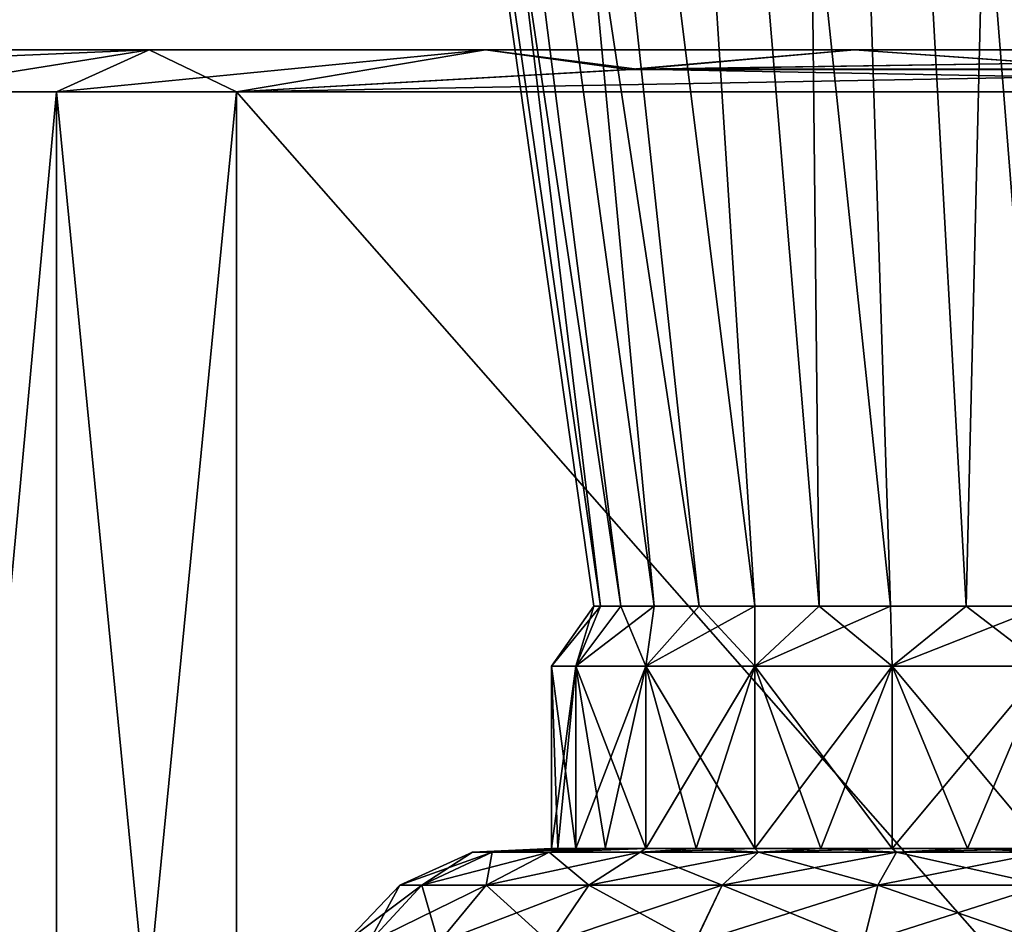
# Model space of a CAD drawing. Header units: millimetres. Extents: x -110 to 119, y -127 to 212.
# Tile 95 of 186: x -8.52 to -0.33, y 28.72 to 36.25. Entities that reach past the tile are written whole.
import ezdxf

# ---------------------------------------------------------------- set-up
doc = ezdxf.new("R2010")
doc.units = ezdxf.units.MM
doc.header["$LTSCALE"] = 26.699852
for name, color, linetype in [('146', 7, 'CONTINUOUS'), ('147', 7, 'CONTINUOUS'), ('149', 7, 'CONTINUOUS'), ('151', 7, 'CONTINUOUS'), ('154', 7, 'CONTINUOUS'), ('157', 7, 'CONTINUOUS'), ('409', 7, 'CONTINUOUS'), ('410', 7, 'CONTINUOUS'), ('411', 7, 'CONTINUOUS'), ('420', 7, 'CONTINUOUS')]:
    doc.layers.add(name, color=color, linetype=linetype)

msp = doc.modelspace()

# ---------------------------------------------------------------- linework, layer by layer
at = {"layer": '146', "color": 7, "linetype": 'CONTINUOUS', "true_color": 0xa2afbf}
for points in [[(-12.7297, 36, 3.1381), (13.1109, 36), (-13.1109, 36), (-12.7297, 36, 3.1381)], [(-13.1109, 36), (13.1109, 36), (12.7297, 36, -3.1381), (-13.1109, 36)], [(-12.7297, 36, -3.1381), (-13.1109, 36), (12.7297, 36, -3.1381), (-12.7297, 36, -3.1381)], [(12.7297, 36, 3.1381), (13.1109, 36), (-12.7297, 36, 3.1381), (12.7297, 36, 3.1381)], [(-11.6091, 36, 6.0926), (12.7297, 36, 3.1381), (-12.7297, 36, 3.1381), (-11.6091, 36, 6.0926)], [(-11.6091, 36, -6.0926), (-12.7297, 36, -3.1381), (11.6091, 36, -6.0926), (-11.6091, 36, -6.0926)], [(11.6091, 36, -6.0926), (-12.7297, 36, -3.1381), (12.7297, 36, -3.1381), (11.6091, 36, -6.0926)], [(11.6091, 36, 6.0926), (12.7297, 36, 3.1381), (-11.6091, 36, 6.0926), (11.6091, 36, 6.0926)], [(-9.8139, 36, 8.6938), (11.6091, 36, 6.0926), (-11.6091, 36, 6.0926), (-9.8139, 36, 8.6938)], [(-9.8139, 36, -8.6938), (-11.6091, 36, -6.0926), (9.8139, 36, -8.6938), (-9.8139, 36, -8.6938)], [(9.8139, 36, -8.6938), (-11.6091, 36, -6.0926), (11.6091, 36, -6.0926), (9.8139, 36, -8.6938)], [(9.8139, 36, 8.6938), (11.6091, 36, 6.0926), (-9.8139, 36, 8.6938), (9.8139, 36, 8.6938)], [(-7.4473, 36, 10.7903), (9.8139, 36, 8.6938), (-9.8139, 36, 8.6938), (-7.4473, 36, 10.7903)], [(-7.4473, 36, -10.7903), (-9.8139, 36, -8.6938), (7.4473, 36, -10.7903), (-7.4473, 36, -10.7903)], [(7.4473, 36, -10.7903), (-9.8139, 36, -8.6938), (9.8139, 36, -8.6938), (7.4473, 36, -10.7903)], [(7.4473, 36, 10.7903), (9.8139, 36, 8.6938), (-7.4473, 36, 10.7903), (7.4473, 36, 10.7903)], [(-4.6492, 36, 12.2587), (7.4473, 36, 10.7903), (-7.4473, 36, 10.7903), (-4.6492, 36, 12.2587)], [(-4.6492, 36, -12.2587), (-7.4473, 36, -10.7903), (4.6492, 36, -12.2587), (-4.6492, 36, -12.2587)], [(4.6492, 36, -12.2587), (-7.4473, 36, -10.7903), (7.4473, 36, -10.7903), (4.6492, 36, -12.2587)], [(4.6492, 36, 12.2587), (7.4473, 36, 10.7903), (-4.6492, 36, 12.2587), (4.6492, 36, 12.2587)], [(-1.5809, 36, 13.0152), (4.6492, 36, 12.2587), (-4.6492, 36, 12.2587), (-1.5809, 36, 13.0152)], [(-1.5809, 36, -13.0152), (-4.6492, 36, -12.2587), (1.5809, 36, -13.0152), (-1.5809, 36, -13.0152)], [(1.5809, 36, -13.0152), (-4.6492, 36, -12.2587), (4.6492, 36, -12.2587), (1.5809, 36, -13.0152)], [(1.5809, 36, 13.0152), (4.6492, 36, 12.2587), (-1.5809, 36, 13.0152), (1.5809, 36, 13.0152)]]:
    msp.add_3dface(points, dxfattribs=at)
at = {"layer": '147', "color": 7, "linetype": 'CONTINUOUS', "true_color": 0xa2afbf}
for points in [[(-7.4473, 36, 10.7903), (-9.8139, 36, 8.6938), (-9.6293, 35.6504, 13.3215), (-7.4473, 36, 10.7903)], [(-8.2187, 35.6504, 14.2352), (-7.4473, 36, 10.7903), (-9.6293, 35.6504, 13.3215), (-8.2187, 35.6504, 14.2352)], [(-6.7221, 35.6504, 15), (-7.4473, 36, 10.7903), (-8.2187, 35.6504, 14.2352), (-6.7221, 35.6504, 15)], [(-4.6492, 36, 12.2587), (-7.4473, 36, 10.7903), (-6.7221, 35.6504, 15), (-4.6492, 36, 12.2587)], [(-3.4635, 35.8362, 15), (-4.6492, 36, 12.2587), (-6.7221, 35.6504, 15), (-3.4635, 35.8362, 15)], [(-1.5809, 36, 13.0152), (-4.6492, 36, 12.2587), (-3.4635, 35.8362, 15), (-1.5809, 36, 13.0152)], [(-0.0107, 35.8881, 15), (-1.5809, 36, 13.0152), (-3.4635, 35.8362, 15), (-0.0107, 35.8881, 15)], [(1.5809, 36, 13.0152), (-1.5809, 36, 13.0152), (-0.0107, 35.8881, 15), (1.5809, 36, 13.0152)]]:
    msp.add_3dface(points, dxfattribs=at)
at = {"layer": '149', "color": 7, "linetype": 'CONTINUOUS', "true_color": 0xa2afbf}
for points in [[(-9.8139, 36, -8.6938), (-7.4473, 36, -10.7903), (-11.2581, 35.8361, -10.5004), (-9.8139, 36, -8.6938)], [(-11.2581, 35.8361, -10.5004), (-7.4473, 36, -10.7903), (-9.6293, 35.6504, -13.3215), (-11.2581, 35.8361, -10.5004)], [(-9.6293, 35.6504, -13.3215), (-7.4473, 36, -10.7903), (-8.2187, 35.6504, -14.2352), (-9.6293, 35.6504, -13.3215)], [(-7.4473, 36, -10.7903), (-4.6492, 36, -12.2587), (-8.2187, 35.6504, -14.2352), (-7.4473, 36, -10.7903)], [(-8.2187, 35.6504, -14.2352), (-4.6492, 36, -12.2587), (-6.7221, 35.6504, -15), (-8.2187, 35.6504, -14.2352)], [(-6.7221, 35.6504, -15), (-4.6492, 36, -12.2587), (-3.3881, 35.8386, -15), (-6.7221, 35.6504, -15)], [(-4.6492, 36, -12.2587), (-1.5809, 36, -13.0152), (-3.3881, 35.8386, -15), (-4.6492, 36, -12.2587)], [(-3.3881, 35.8386, -15), (-1.5809, 36, -13.0152), (0, 35.8881, -15), (-3.3881, 35.8386, -15)], [(-1.5809, 36, -13.0152), (1.5809, 36, -13.0152), (0, 35.8881, -15), (-1.5809, 36, -13.0152)]]:
    msp.add_3dface(points, dxfattribs=at)
at = {"layer": '151', "color": 7, "linetype": 'CONTINUOUS', "true_color": 0xa2afbf}
for points in [[(-3.3881, 35.8386, -15), (0, 35.8881, -15), (3.3881, 35.8386, -15), (-3.3881, 35.8386, -15)], [(-6.7221, 35.6504, -15), (-3.3881, 35.8386, -15), (6.7221, 35.6504, -15), (-6.7221, 35.6504, -15)], [(-3.3881, 35.8386, -15), (3.3881, 35.8386, -15), (6.7221, 35.6504, -15), (-3.3881, 35.8386, -15)], [(-6.7221, 35.6504, -15), (6.7221, 35.6504, -15), (6.7221, 20.3496, -15), (-6.7221, 35.6504, -15)], [(-6.7221, 35.6504, -15), (6.7221, 20.3496, -15), (-6.7221, 20.3496, -15), (-6.7221, 35.6504, -15)]]:
    msp.add_3dface(points, dxfattribs=at)
at = {"layer": '154', "color": 7, "linetype": 'CONTINUOUS', "true_color": 0xa2afbf}
for points in [[(3.4638, 35.8362, 15), (-0.0107, 35.8881, 15), (-3.4635, 35.8362, 15), (3.4638, 35.8362, 15)], [(6.7221, 35.6504, 15), (3.4638, 35.8362, 15), (-6.7221, 35.6504, 15), (6.7221, 35.6504, 15)], [(3.4638, 35.8362, 15), (-3.4635, 35.8362, 15), (-6.7221, 35.6504, 15), (3.4638, 35.8362, 15)], [(6.7221, 35.6504, 15), (-6.7221, 35.6504, 15), (-6.7221, 20.3496, 15), (6.7221, 35.6504, 15)], [(6.7221, 35.6504, 15), (-6.7221, 20.3496, 15), (6.7221, 20.3496, 15), (6.7221, 35.6504, 15)]]:
    msp.add_3dface(points, dxfattribs=at)
at = {"layer": '157', "color": 7, "linetype": 'CONTINUOUS', "true_color": 0xa2afbf}
for points in [[(-8.2187, 35.6504, 14.2352), (-9.6293, 35.6504, 13.3215), (-8.2187, 20.3496, 14.2352), (-8.2187, 35.6504, 14.2352)], [(-9.6293, 35.6504, 13.3215), (-9.6293, 20.3496, 13.3215), (-8.2187, 20.3496, 14.2352), (-9.6293, 35.6504, 13.3215)], [(-9.6293, 35.6504, -13.3215), (-8.2187, 35.6504, -14.2352), (-9.6293, 20.3496, -13.3215), (-9.6293, 35.6504, -13.3215)], [(-8.2187, 35.6504, -14.2352), (-8.2187, 20.3496, -14.2352), (-9.6293, 20.3496, -13.3215), (-8.2187, 35.6504, -14.2352)], [(-6.7221, 35.6504, 15), (-8.2187, 35.6504, 14.2352), (-6.7221, 20.3496, 15), (-6.7221, 35.6504, 15)], [(-8.2187, 35.6504, 14.2352), (-8.2187, 20.3496, 14.2352), (-6.7221, 20.3496, 15), (-8.2187, 35.6504, 14.2352)], [(-8.2187, 35.6504, -14.2352), (-6.7221, 35.6504, -15), (-8.2187, 20.3496, -14.2352), (-8.2187, 35.6504, -14.2352)], [(-6.7221, 35.6504, -15), (-6.7221, 20.3496, -15), (-8.2187, 20.3496, -14.2352), (-6.7221, 35.6504, -15)]]:
    msp.add_3dface(points, dxfattribs=at)
at = {"layer": '409', "color": 7, "linetype": 'CONTINUOUS', "true_color": 0xa2afbf}
for points in [[(-7.605, 58.6, 44.9066), (-6.9889, 58.6, 42.8083), (-3.6932, 31.3718, 45.3496), (-7.605, 58.6, 44.9066)], [(-7.605, 58.6, 47.0934), (-7.605, 58.6, 44.9066), (-3.75, 31.3718, 46.0007), (-7.605, 58.6, 47.0934)], [(-3.75, 31.3718, 46.0007), (-7.605, 58.6, 44.9066), (-3.6932, 31.3718, 45.3496), (-3.75, 31.3718, 46.0007)], [(-6.9889, 58.6, 49.1917), (-7.605, 58.6, 47.0934), (-3.5238, 31.3718, 47.2828), (-6.9889, 58.6, 49.1917)], [(-3.5238, 31.3718, 47.2828), (-7.605, 58.6, 47.0934), (-3.6929, 31.3718, 46.6516), (-3.5238, 31.3718, 47.2828)], [(-3.6929, 31.3718, 46.6516), (-7.605, 58.6, 47.0934), (-3.75, 31.3718, 46.0007), (-3.6929, 31.3718, 46.6516)], [(-6.9889, 58.6, 42.8083), (-5.8066, 58.6, 40.9686), (-3.2479, 31.3718, 44.1255), (-6.9889, 58.6, 42.8083)], [(-3.6932, 31.3718, 45.3496), (-6.9889, 58.6, 42.8083), (-3.5241, 31.3718, 44.7181), (-3.6932, 31.3718, 45.3496)], [(-3.5241, 31.3718, 44.7181), (-6.9889, 58.6, 42.8083), (-3.2479, 31.3718, 44.1255), (-3.5241, 31.3718, 44.7181)], [(-5.8066, 58.6, 51.0314), (-6.9889, 58.6, 49.1917), (-2.8725, 31.3718, 48.4106), (-5.8066, 58.6, 51.0314)], [(-2.8725, 31.3718, 48.4106), (-6.9889, 58.6, 49.1917), (-3.2475, 31.3718, 47.8751), (-2.8725, 31.3718, 48.4106)], [(-3.2475, 31.3718, 47.8751), (-6.9889, 58.6, 49.1917), (-3.5238, 31.3718, 47.2828), (-3.2475, 31.3718, 47.8751)], [(-5.8066, 58.6, 40.9686), (-4.1539, 58.6, 39.5365), (-2.4105, 31.3718, 43.1274), (-5.8066, 58.6, 40.9686)], [(-3.2479, 31.3718, 44.1255), (-5.8066, 58.6, 40.9686), (-2.8729, 31.3718, 43.5898), (-3.2479, 31.3718, 44.1255)], [(-2.8729, 31.3718, 43.5898), (-5.8066, 58.6, 40.9686), (-2.4105, 31.3718, 43.1274), (-2.8729, 31.3718, 43.5898)], [(-4.1539, 58.6, 52.4635), (-5.8066, 58.6, 51.0314), (-2.4102, 31.3718, 48.8729), (-4.1539, 58.6, 52.4635)], [(-2.4102, 31.3718, 48.8729), (-5.8066, 58.6, 51.0314), (-2.8725, 31.3718, 48.4106), (-2.4102, 31.3718, 48.8729)], [(-4.1539, 58.6, 39.5365), (-2.1646, 58.6, 38.628), (-1.8749, 31.3718, 42.7523), (-4.1539, 58.6, 39.5365)], [(-2.4105, 31.3718, 43.1274), (-4.1539, 58.6, 39.5365), (-1.8749, 31.3718, 42.7523), (-2.4105, 31.3718, 43.1274)], [(-2.1646, 58.6, 53.372), (-4.1539, 58.6, 52.4635), (-1.2821, 31.3718, 49.524), (-2.1646, 58.6, 53.372)], [(-1.2821, 31.3718, 49.524), (-4.1539, 58.6, 52.4635), (-1.8746, 31.3718, 49.2478), (-1.2821, 31.3718, 49.524)], [(-1.8746, 31.3718, 49.2478), (-4.1539, 58.6, 52.4635), (-2.4102, 31.3718, 48.8729), (-1.8746, 31.3718, 49.2478)], [(0, 31.3718, 49.75), (0, 58.6, 53.6832), (-2.1646, 58.6, 53.372), (0, 31.3718, 49.75)], [(0, 31.3718, 49.75), (-2.1646, 58.6, 53.372), (-0.6509, 31.3718, 49.6931), (0, 31.3718, 49.75)], [(-2.1646, 58.6, 38.628), (0, 58.6, 38.3168), (-0.651, 31.3718, 42.3069), (-2.1646, 58.6, 38.628)], [(-1.8749, 31.3718, 42.7523), (-2.1646, 58.6, 38.628), (-1.2823, 31.3718, 42.4761), (-1.8749, 31.3718, 42.7523)], [(-1.2823, 31.3718, 42.4761), (-2.1646, 58.6, 38.628), (-0.651, 31.3718, 42.3069), (-1.2823, 31.3718, 42.4761)], [(-0.6509, 31.3718, 49.6931), (-2.1646, 58.6, 53.372), (-1.2821, 31.3718, 49.524), (-0.6509, 31.3718, 49.6931)], [(0, 58.6, 38.3168), (0, 31.3718, 42.25), (-0.651, 31.3718, 42.3069), (0, 58.6, 38.3168)]]:
    msp.add_3dface(points, dxfattribs=at)
at = {"layer": '410', "color": 7, "linetype": 'CONTINUOUS', "true_color": 0xa2afbf}
for points in [[(-3.75, 31.3718, 46.0007), (-3.6932, 31.3718, 45.3496), (-4.1, 30.8718, 46.0004), (-3.75, 31.3718, 46.0007)], [(-3.8991, 30.8718, 47.2676), (-3.75, 31.3718, 46.0007), (-4.1, 30.8718, 46.0004), (-3.8991, 30.8718, 47.2676)], [(-4.1, 30.8718, 46.0004), (-3.6932, 31.3718, 45.3496), (-3.8994, 30.8718, 44.7332), (-4.1, 30.8718, 46.0004)], [(-3.6932, 31.3718, 45.3496), (-3.5241, 31.3718, 44.7181), (-3.8994, 30.8718, 44.7332), (-3.6932, 31.3718, 45.3496)], [(-3.5241, 31.3718, 44.7181), (-3.2479, 31.3718, 44.1255), (-3.8994, 30.8718, 44.7332), (-3.5241, 31.3718, 44.7181)], [(-3.8994, 30.8718, 44.7332), (-3.2479, 31.3718, 44.1255), (-3.3169, 30.8718, 43.59), (-3.8994, 30.8718, 44.7332)], [(-3.5238, 31.3718, 47.2828), (-3.6929, 31.3718, 46.6516), (-3.8991, 30.8718, 47.2676), (-3.5238, 31.3718, 47.2828)], [(-3.3166, 30.8718, 48.4105), (-3.5238, 31.3718, 47.2828), (-3.8991, 30.8718, 47.2676), (-3.3166, 30.8718, 48.4105)], [(-3.6929, 31.3718, 46.6516), (-3.75, 31.3718, 46.0007), (-3.8991, 30.8718, 47.2676), (-3.6929, 31.3718, 46.6516)], [(-3.2475, 31.3718, 47.8751), (-3.5238, 31.3718, 47.2828), (-3.3166, 30.8718, 48.4105), (-3.2475, 31.3718, 47.8751)], [(-3.2479, 31.3718, 44.1255), (-2.8729, 31.3718, 43.5898), (-3.3169, 30.8718, 43.59), (-3.2479, 31.3718, 44.1255)], [(-2.8729, 31.3718, 43.5898), (-2.4105, 31.3718, 43.1274), (-3.3169, 30.8718, 43.59), (-2.8729, 31.3718, 43.5898)], [(-3.3169, 30.8718, 43.59), (-2.4105, 31.3718, 43.1274), (-2.4098, 30.8718, 42.6829), (-3.3169, 30.8718, 43.59)], [(-2.8725, 31.3718, 48.4106), (-3.2475, 31.3718, 47.8751), (-3.3166, 30.8718, 48.4105), (-2.8725, 31.3718, 48.4106)], [(-2.4094, 30.8718, 49.3173), (-2.8725, 31.3718, 48.4106), (-3.3166, 30.8718, 48.4105), (-2.4094, 30.8718, 49.3173)], [(-2.4102, 31.3718, 48.8729), (-2.8725, 31.3718, 48.4106), (-2.4094, 30.8718, 49.3173), (-2.4102, 31.3718, 48.8729)], [(-2.4105, 31.3718, 43.1274), (-1.8749, 31.3718, 42.7523), (-2.4098, 30.8718, 42.6829), (-2.4105, 31.3718, 43.1274)], [(-1.8746, 31.3718, 49.2478), (-2.4102, 31.3718, 48.8729), (-2.4094, 30.8718, 49.3173), (-1.8746, 31.3718, 49.2478)], [(-1.8749, 31.3718, 42.7523), (-1.2823, 31.3718, 42.4761), (-2.4098, 30.8718, 42.6829), (-1.8749, 31.3718, 42.7523)], [(-2.4098, 30.8718, 42.6829), (-1.2823, 31.3718, 42.4761), (-1.2668, 30.8718, 42.1006), (-2.4098, 30.8718, 42.6829)], [(-1.2666, 30.8718, 49.8995), (-1.8746, 31.3718, 49.2478), (-2.4094, 30.8718, 49.3173), (-1.2666, 30.8718, 49.8995)], [(-1.2821, 31.3718, 49.524), (-1.8746, 31.3718, 49.2478), (-1.2666, 30.8718, 49.8995), (-1.2821, 31.3718, 49.524)], [(-1.2823, 31.3718, 42.4761), (-0.651, 31.3718, 42.3069), (-1.2668, 30.8718, 42.1006), (-1.2823, 31.3718, 42.4761)], [(-0.6509, 31.3718, 49.6931), (-1.2821, 31.3718, 49.524), (-1.2666, 30.8718, 49.8995), (-0.6509, 31.3718, 49.6931)], [(0, 31.3718, 42.25), (0, 30.8718, 41.9), (-1.2668, 30.8718, 42.1006), (0, 31.3718, 42.25)], [(-0.651, 31.3718, 42.3069), (0, 31.3718, 42.25), (-1.2668, 30.8718, 42.1006), (-0.651, 31.3718, 42.3069)], [(0, 30.8718, 50.1), (-0.6509, 31.3718, 49.6931), (-1.2666, 30.8718, 49.8995), (0, 30.8718, 50.1)], [(0, 30.8718, 50.1), (0, 31.3718, 49.75), (-0.6509, 31.3718, 49.6931), (0, 30.8718, 50.1)]]:
    msp.add_3dface(points, dxfattribs=at)
at = {"layer": '411', "color": 7, "linetype": 'CONTINUOUS', "true_color": 0xa2afbf}
for points in [[(-3.8991, 30.8718, 47.2676), (-4.1, 30.8718, 46.0004), (-3.8992, 29.3538, 47.2675), (-3.8991, 30.8718, 47.2676)], [(-4.1, 30.8718, 46.0004), (-3.8994, 30.8718, 44.7332), (-4.1, 29.3538, 46.0003), (-4.1, 30.8718, 46.0004)], [(-3.8992, 29.3538, 47.2675), (-4.1, 30.8718, 46.0004), (-4.0495, 29.3538, 46.6418), (-3.8992, 29.3538, 47.2675)], [(-4.0495, 29.3538, 46.6418), (-4.1, 30.8718, 46.0004), (-4.1, 29.3538, 46.0003), (-4.0495, 29.3538, 46.6418)], [(-4.1, 29.3538, 46.0003), (-3.8994, 30.8718, 44.7332), (-4.0495, 29.3538, 45.3588), (-4.1, 29.3538, 46.0003)], [(-4.0495, 29.3538, 45.3588), (-3.8994, 30.8718, 44.7332), (-3.8993, 29.3538, 44.7331), (-4.0495, 29.3538, 45.3588)], [(-3.8994, 30.8718, 44.7332), (-3.3169, 30.8718, 43.59), (-3.8993, 29.3538, 44.7331), (-3.8994, 30.8718, 44.7332)], [(-3.8993, 29.3538, 44.7331), (-3.3169, 30.8718, 43.59), (-3.6531, 29.3538, 44.1386), (-3.8993, 29.3538, 44.7331)], [(-3.6529, 29.3538, 47.8619), (-3.8991, 30.8718, 47.2676), (-3.8992, 29.3538, 47.2675), (-3.6529, 29.3538, 47.8619)], [(-3.3166, 30.8718, 48.4105), (-3.8991, 30.8718, 47.2676), (-3.3166, 29.3538, 48.4104), (-3.3166, 30.8718, 48.4105)], [(-3.3166, 29.3538, 48.4104), (-3.8991, 30.8718, 47.2676), (-3.6529, 29.3538, 47.8619), (-3.3166, 29.3538, 48.4104)], [(-3.6531, 29.3538, 44.1386), (-3.3169, 30.8718, 43.59), (-3.3169, 29.3538, 43.5899), (-3.6531, 29.3538, 44.1386)], [(-3.3169, 30.8718, 43.59), (-2.4098, 30.8718, 42.6829), (-3.3169, 29.3538, 43.5899), (-3.3169, 30.8718, 43.59)], [(-3.3169, 29.3538, 43.5899), (-2.4098, 30.8718, 42.6829), (-2.8989, 29.3538, 43.1007), (-3.3169, 29.3538, 43.5899)], [(-2.4094, 30.8718, 49.3173), (-3.3166, 30.8718, 48.4105), (-2.4094, 29.3538, 49.3173), (-2.4094, 30.8718, 49.3173)], [(-2.4094, 29.3538, 49.3173), (-3.3166, 30.8718, 48.4105), (-2.8987, 29.3538, 48.8996), (-2.4094, 29.3538, 49.3173)], [(-2.8987, 29.3538, 48.8996), (-3.3166, 30.8718, 48.4105), (-3.3166, 29.3538, 48.4104), (-2.8987, 29.3538, 48.8996)], [(-2.8989, 29.3538, 43.1007), (-2.4098, 30.8718, 42.6829), (-2.4097, 29.3538, 42.6828), (-2.8989, 29.3538, 43.1007)], [(-2.4098, 30.8718, 42.6829), (-1.2668, 30.8718, 42.1006), (-2.4097, 29.3538, 42.6828), (-2.4098, 30.8718, 42.6829)], [(-2.4097, 29.3538, 42.6828), (-1.2668, 30.8718, 42.1006), (-1.861, 29.3538, 42.3467), (-2.4097, 29.3538, 42.6828)], [(-1.2666, 30.8718, 49.8995), (-2.4094, 30.8718, 49.3173), (-1.2666, 29.3538, 49.8995), (-1.2666, 30.8718, 49.8995)], [(-1.2666, 29.3538, 49.8995), (-2.4094, 30.8718, 49.3173), (-1.8609, 29.3538, 49.6534), (-1.2666, 29.3538, 49.8995)], [(-1.8609, 29.3538, 49.6534), (-2.4094, 30.8718, 49.3173), (-2.4094, 29.3538, 49.3173), (-1.8609, 29.3538, 49.6534)], [(-1.861, 29.3538, 42.3467), (-1.2668, 30.8718, 42.1006), (-1.2666, 29.3538, 42.1006), (-1.861, 29.3538, 42.3467)], [(-1.2668, 30.8718, 42.1006), (0, 30.8718, 41.9), (-1.2666, 29.3538, 42.1006), (-1.2668, 30.8718, 42.1006)], [(-1.2666, 29.3538, 42.1006), (0, 30.8718, 41.9), (-0.6412, 29.3538, 41.9504), (-1.2666, 29.3538, 42.1006)], [(0, 29.3538, 50.1), (0, 30.8718, 50.1), (-1.2666, 30.8718, 49.8995), (0, 29.3538, 50.1)], [(0, 29.3538, 50.1), (-1.2666, 30.8718, 49.8995), (-0.6411, 29.3538, 50.0496), (0, 29.3538, 50.1)], [(-0.6411, 29.3538, 50.0496), (-1.2666, 30.8718, 49.8995), (-1.2666, 29.3538, 49.8995), (-0.6411, 29.3538, 50.0496)], [(0, 30.8718, 41.9), (0, 29.3538, 41.9), (-0.6412, 29.3538, 41.9504), (0, 30.8718, 41.9)]]:
    msp.add_3dface(points, dxfattribs=at)
at = {"layer": '420', "color": 7, "linetype": 'CONTINUOUS', "true_color": 0xa2afbf}
for points in [[(-5.1786, 29.0499, 44.6121), (-5.3614, 29.0499, 45.9997), (-4.5952, 29.3237, 44.7685), (-5.1786, 29.0499, 44.6121)], [(-5.3614, 29.0499, 45.9997), (-5.1788, 29.0499, 47.3874), (-4.7573, 29.3237, 45.9998), (-5.3614, 29.0499, 45.9997)], [(-4.5952, 29.3237, 44.7685), (-5.3614, 29.0499, 45.9997), (-4.7573, 29.3237, 45.9998), (-4.5952, 29.3237, 44.7685)], [(-5.1788, 29.0499, 47.3874), (-4.6433, 29.0499, 48.6805), (-4.5953, 29.3237, 47.231), (-5.1788, 29.0499, 47.3874)], [(-4.7573, 29.3237, 45.9998), (-5.1788, 29.0499, 47.3874), (-4.5953, 29.3237, 47.231), (-4.7573, 29.3237, 45.9998)], [(-4.643, 29.0499, 43.3191), (-5.1786, 29.0499, 44.6121), (-4.1198, 29.3237, 43.6211), (-4.643, 29.0499, 43.3191)], [(-4.1198, 29.3237, 43.6211), (-5.1786, 29.0499, 44.6121), (-4.5952, 29.3237, 44.7685), (-4.1198, 29.3237, 43.6211)], [(-4.1, 29.3538, 46.0003), (-4.0495, 29.3538, 45.3588), (-4.7573, 29.3237, 45.9998), (-4.1, 29.3538, 46.0003)], [(-4.1, 29.3538, 46.0003), (-4.7573, 29.3237, 45.9998), (-4.5953, 29.3237, 47.231), (-4.1, 29.3538, 46.0003)], [(-4.0495, 29.3538, 45.3588), (-4.5952, 29.3237, 44.7685), (-4.7573, 29.3237, 45.9998), (-4.0495, 29.3538, 45.3588)], [(-4.6433, 29.0499, 48.6805), (-3.7913, 29.0499, 49.7909), (-4.1201, 29.3237, 48.3784), (-4.6433, 29.0499, 48.6805)], [(-4.5953, 29.3237, 47.231), (-4.6433, 29.0499, 48.6805), (-4.1201, 29.3237, 48.3784), (-4.5953, 29.3237, 47.231)], [(-3.7909, 29.0499, 42.2087), (-4.643, 29.0499, 43.3191), (-3.3638, 29.3237, 42.6359), (-3.7909, 29.0499, 42.2087)], [(-3.3638, 29.3237, 42.6359), (-4.643, 29.0499, 43.3191), (-4.1198, 29.3237, 43.6211), (-3.3638, 29.3237, 42.6359)], [(-3.8992, 29.3538, 47.2675), (-4.0495, 29.3538, 46.6418), (-4.5953, 29.3237, 47.231), (-3.8992, 29.3538, 47.2675)], [(-3.8992, 29.3538, 47.2675), (-4.5953, 29.3237, 47.231), (-4.1201, 29.3237, 48.3784), (-3.8992, 29.3538, 47.2675)], [(-4.0495, 29.3538, 46.6418), (-4.1, 29.3538, 46.0003), (-4.5953, 29.3237, 47.231), (-4.0495, 29.3538, 46.6418)], [(-4.0495, 29.3538, 45.3588), (-3.8993, 29.3538, 44.7331), (-4.5952, 29.3237, 44.7685), (-4.0495, 29.3538, 45.3588)], [(-3.8993, 29.3538, 44.7331), (-3.6531, 29.3538, 44.1386), (-4.5952, 29.3237, 44.7685), (-3.8993, 29.3538, 44.7331)], [(-3.6531, 29.3538, 44.1386), (-4.1198, 29.3237, 43.6211), (-4.5952, 29.3237, 44.7685), (-3.6531, 29.3538, 44.1386)], [(-3.3166, 29.3538, 48.4104), (-3.6529, 29.3538, 47.8619), (-4.1201, 29.3237, 48.3784), (-3.3166, 29.3538, 48.4104)], [(-3.3166, 29.3538, 48.4104), (-4.1201, 29.3237, 48.3784), (-3.3641, 29.3237, 49.3638), (-3.3166, 29.3538, 48.4104)], [(-3.6529, 29.3538, 47.8619), (-3.8992, 29.3538, 47.2675), (-4.1201, 29.3237, 48.3784), (-3.6529, 29.3538, 47.8619)], [(-4.1201, 29.3237, 48.3784), (-3.7913, 29.0499, 49.7909), (-3.3641, 29.3237, 49.3638), (-4.1201, 29.3237, 48.3784)], [(-3.6531, 29.3538, 44.1386), (-3.3169, 29.3538, 43.5899), (-4.1198, 29.3237, 43.6211), (-3.6531, 29.3538, 44.1386)], [(-3.3169, 29.3538, 43.5899), (-3.3638, 29.3237, 42.6359), (-4.1198, 29.3237, 43.6211), (-3.3169, 29.3538, 43.5899)], [(-3.7913, 29.0499, 49.7909), (-2.6809, 29.0499, 50.643), (-3.3641, 29.3237, 49.3638), (-3.7913, 29.0499, 49.7909)], [(-2.6805, 29.0499, 41.3567), (-3.7909, 29.0499, 42.2087), (-2.3784, 29.3237, 41.8799), (-2.6805, 29.0499, 41.3567)], [(-2.3784, 29.3237, 41.8799), (-3.7909, 29.0499, 42.2087), (-3.3638, 29.3237, 42.6359), (-2.3784, 29.3237, 41.8799)], [(-2.8987, 29.3538, 48.8996), (-3.3166, 29.3538, 48.4104), (-3.3641, 29.3237, 49.3638), (-2.8987, 29.3538, 48.8996)], [(-2.8987, 29.3538, 48.8996), (-3.3641, 29.3237, 49.3638), (-2.3789, 29.3237, 50.1198), (-2.8987, 29.3538, 48.8996)], [(-3.3641, 29.3237, 49.3638), (-2.6809, 29.0499, 50.643), (-2.3789, 29.3237, 50.1198), (-3.3641, 29.3237, 49.3638)], [(-3.3169, 29.3538, 43.5899), (-2.8989, 29.3538, 43.1007), (-3.3638, 29.3237, 42.6359), (-3.3169, 29.3538, 43.5899)], [(-2.8989, 29.3538, 43.1007), (-2.4097, 29.3538, 42.6828), (-3.3638, 29.3237, 42.6359), (-2.8989, 29.3538, 43.1007)], [(-2.4097, 29.3538, 42.6828), (-2.3784, 29.3237, 41.8799), (-3.3638, 29.3237, 42.6359), (-2.4097, 29.3538, 42.6828)], [(-2.4094, 29.3538, 49.3173), (-2.8987, 29.3538, 48.8996), (-2.3789, 29.3237, 50.1198), (-2.4094, 29.3538, 49.3173)], [(-2.6809, 29.0499, 50.643), (-1.3879, 29.0499, 51.1786), (-2.3789, 29.3237, 50.1198), (-2.6809, 29.0499, 50.643)], [(-1.3874, 29.0499, 40.8212), (-2.6805, 29.0499, 41.3567), (-1.231, 29.3237, 41.4047), (-1.3874, 29.0499, 40.8212)], [(-1.231, 29.3237, 41.4047), (-2.6805, 29.0499, 41.3567), (-2.3784, 29.3237, 41.8799), (-1.231, 29.3237, 41.4047)], [(-2.4097, 29.3538, 42.6828), (-1.861, 29.3538, 42.3467), (-2.3784, 29.3237, 41.8799), (-2.4097, 29.3538, 42.6828)], [(-1.8609, 29.3538, 49.6534), (-2.4094, 29.3538, 49.3173), (-2.3789, 29.3237, 50.1198), (-1.8609, 29.3538, 49.6534)], [(-1.8609, 29.3538, 49.6534), (-2.3789, 29.3237, 50.1198), (-1.2315, 29.3237, 50.5952), (-1.8609, 29.3538, 49.6534)], [(-2.3789, 29.3237, 50.1198), (-1.3879, 29.0499, 51.1786), (-1.2315, 29.3237, 50.5952), (-2.3789, 29.3237, 50.1198)], [(-1.861, 29.3538, 42.3467), (-1.2666, 29.3538, 42.1006), (-2.3784, 29.3237, 41.8799), (-1.861, 29.3538, 42.3467)], [(-1.2666, 29.3538, 42.1006), (-1.231, 29.3237, 41.4047), (-2.3784, 29.3237, 41.8799), (-1.2666, 29.3538, 42.1006)], [(-1.2666, 29.3538, 49.8995), (-1.8609, 29.3538, 49.6534), (-1.2315, 29.3237, 50.5952), (-1.2666, 29.3538, 49.8995)], [(-1.3879, 29.0499, 51.1786), (-0.0003, 29.0499, 51.3614), (-1.2315, 29.3237, 50.5952), (-1.3879, 29.0499, 51.1786)], [(0.0002, 29.3237, 41.2427), (0.0003, 29.0499, 40.6386), (-1.3874, 29.0499, 40.8212), (0.0002, 29.3237, 41.2427)], [(0.0002, 29.3237, 41.2427), (-1.3874, 29.0499, 40.8212), (-1.231, 29.3237, 41.4047), (0.0002, 29.3237, 41.2427)], [(-0.6411, 29.3538, 50.0496), (-1.2666, 29.3538, 49.8995), (-1.2315, 29.3237, 50.5952), (-0.6411, 29.3538, 50.0496)], [(-1.2666, 29.3538, 42.1006), (-0.6412, 29.3538, 41.9504), (-1.231, 29.3237, 41.4047), (-1.2666, 29.3538, 42.1006)], [(-0.0002, 29.3237, 50.7573), (-0.6411, 29.3538, 50.0496), (-1.2315, 29.3237, 50.5952), (-0.0002, 29.3237, 50.7573)], [(-0.0003, 29.0499, 51.3614), (-0.0002, 29.3237, 50.7573), (-1.2315, 29.3237, 50.5952), (-0.0003, 29.0499, 51.3614)], [(-0.6412, 29.3538, 41.9504), (0, 29.3538, 41.9), (-1.231, 29.3237, 41.4047), (-0.6412, 29.3538, 41.9504)], [(0, 29.3538, 41.9), (0.0002, 29.3237, 41.2427), (-1.231, 29.3237, 41.4047), (0, 29.3538, 41.9)], [(0, 29.3538, 50.1), (-0.6411, 29.3538, 50.0496), (-0.0002, 29.3237, 50.7573), (0, 29.3538, 50.1)], [(-5.6218, 28.571, 44.4933), (-5.8202, 28.571, 45.9997), (-5.1786, 29.0499, 44.6121), (-5.6218, 28.571, 44.4933)], [(-5.8202, 28.571, 45.9997), (-5.622, 28.571, 47.5061), (-5.3614, 29.0499, 45.9997), (-5.8202, 28.571, 45.9997)], [(-5.1786, 29.0499, 44.6121), (-5.8202, 28.571, 45.9997), (-5.3614, 29.0499, 45.9997), (-5.1786, 29.0499, 44.6121)], [(-5.622, 28.571, 47.5061), (-5.0406, 28.571, 48.9098), (-5.1788, 29.0499, 47.3874), (-5.622, 28.571, 47.5061)], [(-5.3614, 29.0499, 45.9997), (-5.622, 28.571, 47.5061), (-5.1788, 29.0499, 47.3874), (-5.3614, 29.0499, 45.9997)], [(-5.0403, 28.571, 43.0896), (-5.6218, 28.571, 44.4933), (-4.643, 29.0499, 43.3191), (-5.0403, 28.571, 43.0896)], [(-4.643, 29.0499, 43.3191), (-5.6218, 28.571, 44.4933), (-5.1786, 29.0499, 44.6121), (-4.643, 29.0499, 43.3191)], [(-5.1788, 29.0499, 47.3874), (-5.0406, 28.571, 48.9098), (-4.6433, 29.0499, 48.6805), (-5.1788, 29.0499, 47.3874)], [(-5.0406, 28.571, 48.9098), (-4.1157, 28.571, 50.1153), (-4.6433, 29.0499, 48.6805), (-5.0406, 28.571, 48.9098)], [(-4.1153, 28.571, 41.8843), (-5.0403, 28.571, 43.0896), (-3.7909, 29.0499, 42.2087), (-4.1153, 28.571, 41.8843)], [(-3.7909, 29.0499, 42.2087), (-5.0403, 28.571, 43.0896), (-4.643, 29.0499, 43.3191), (-3.7909, 29.0499, 42.2087)], [(-4.6433, 29.0499, 48.6805), (-4.1157, 28.571, 50.1153), (-3.7913, 29.0499, 49.7909), (-4.6433, 29.0499, 48.6805)], [(-4.1157, 28.571, 50.1153), (-2.9104, 28.571, 51.0403), (-3.7913, 29.0499, 49.7909), (-4.1157, 28.571, 50.1153)], [(-2.9098, 28.571, 40.9594), (-4.1153, 28.571, 41.8843), (-2.6805, 29.0499, 41.3567), (-2.9098, 28.571, 40.9594)], [(-2.6805, 29.0499, 41.3567), (-4.1153, 28.571, 41.8843), (-3.7909, 29.0499, 42.2087), (-2.6805, 29.0499, 41.3567)], [(-3.7913, 29.0499, 49.7909), (-2.9104, 28.571, 51.0403), (-2.6809, 29.0499, 50.643), (-3.7913, 29.0499, 49.7909)], [(-2.9104, 28.571, 51.0403), (-1.5067, 28.571, 51.6218), (-2.6809, 29.0499, 50.643), (-2.9104, 28.571, 51.0403)], [(-1.5061, 28.571, 40.378), (-2.9098, 28.571, 40.9594), (-1.3874, 29.0499, 40.8212), (-1.5061, 28.571, 40.378)], [(-1.3874, 29.0499, 40.8212), (-2.9098, 28.571, 40.9594), (-2.6805, 29.0499, 41.3567), (-1.3874, 29.0499, 40.8212)], [(-2.6809, 29.0499, 50.643), (-1.5067, 28.571, 51.6218), (-1.3879, 29.0499, 51.1786), (-2.6809, 29.0499, 50.643)], [(-1.5067, 28.571, 51.6218), (-0.0003, 28.571, 51.8202), (-1.3879, 29.0499, 51.1786), (-1.5067, 28.571, 51.6218)], [(0.0003, 29.0499, 40.6386), (0.0003, 28.571, 40.1798), (-1.5061, 28.571, 40.378), (0.0003, 29.0499, 40.6386)], [(0.0003, 29.0499, 40.6386), (-1.5061, 28.571, 40.378), (-1.3874, 29.0499, 40.8212), (0.0003, 29.0499, 40.6386)], [(-0.0003, 28.571, 51.8202), (-0.0003, 29.0499, 51.3614), (-1.3879, 29.0499, 51.1786), (-0.0003, 28.571, 51.8202)]]:
    msp.add_3dface(points, dxfattribs=at)

doc.saveas('drawing.dxf')
